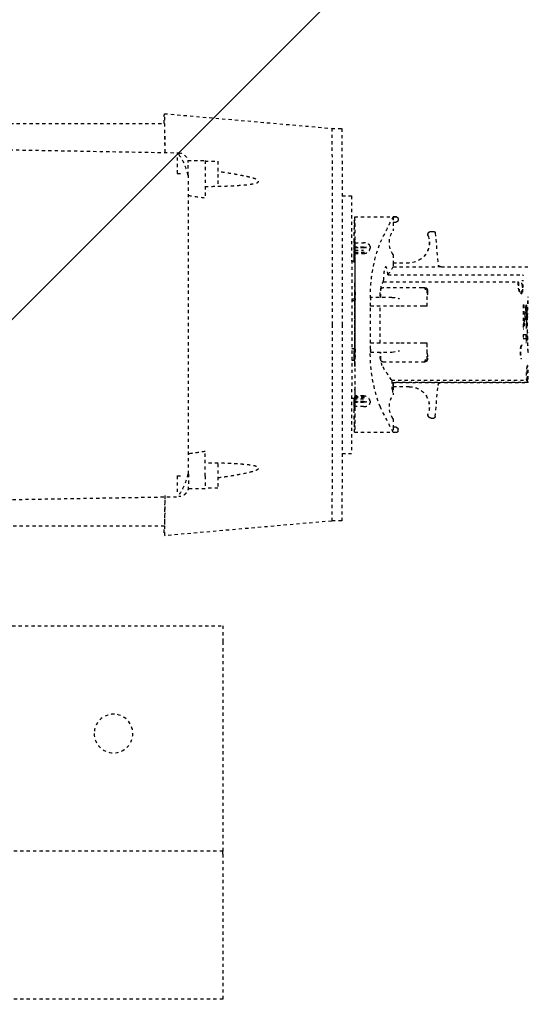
# Model space of a CAD drawing. Header units: centimetres. Extents: x 27698 to 42070, y 833 to 13367.
# Tile 33 of 59: x 29632 to 29648, y 5640 to 5670. Entities that reach past the tile are written whole.
import ezdxf

# ---------------------------------------------------------------- set-up
doc = ezdxf.new("R2010")
doc.units = ezdxf.units.CM
doc.header["$LTSCALE"] = 0.1
doc.linetypes.add('DASHED2', pattern=[9.525, 6.35, -3.175])
doc.layers.add('A_Sufity - Opis', color=4, linetype='Continuous', lineweight=13)
doc.layers.add('CKDRZWI_', color=7, linetype='Continuous')

# ---------------------------------------------------------------- blocks, each defined once
blk = doc.blocks.new('A$7E8719B1CAF')
at = {"color": 7, "linetype": 'DASHED2', "lineweight": -3}
for p, q in [((554, -4077), (353, -4077)), ((554, -4082), (554, -4077)), ((554, -4122), (554, -4082)), ((554, -4123), (457, -4123)), ((554, -4122), (554, -4123)), ((554, -4128), (554, -4123)), ((554, -4188), (554, -4128)), ((554, -4193), (554, -4188)), ((452.5, -4193), (554, -4193)), ((587.81, -4225.5), (535.81, -4220.95)), ((535.81, -4223.95), (447.86, -4223.95)), ((590.91, -4225.6), (587.82, -4225.6)), ((442.63, -4231.39), (540.3, -4233.09)), ((548.45, -4235.48), (543.12, -4235.48)), ((552.45, -4235.73), (548.46, -4235.73)), ((539.79, -4239.53), (541.26, -4239.53)), ((543.26, -4240.09), (543.26, -4332.91)), ((548.46, -4239.48), (548.46, -4247.1)), ((591.05, -4246.5), (593.91, -4246.5)), ((607.91, -4253), (594.91, -4253)), ((606.91, -4254.75), (606.91, -4253.03)), ((607.92, -4253.03), (606.91, -4253.03)), ((607.82, -4254.75), (607.82, -4254.55)), ((607.82, -4254.55), (607.92, -4254.55)), ((608.42, -4253.53), (608.42, -4254.05)), ((594.89, -4255.31), (594.89, -4254.75)), ((594.89, -4254.75), (594.92, -4254.75)), ((594.89, -4255.31), (594.93, -4255.31)), ((594.92, -4254.75), (594.92, -4255.06)), ((606.89, -4257.29), (606.89, -4254.75)), ((606.89, -4254.75), (606.91, -4254.75)), ((606.91, -4254.75), (607.82, -4254.75)), ((618.72, -4257.5), (618.7, -4257.5)), ((618.72, -4257.5), (619.5, -4257.5)), ((594.88, -4260.37), (594.88, -4260.18)), ((594.88, -4260.18), (594.88, -4260.4)), ((594.88, -4260.18), (594.89, -4260.18)), ((594.92, -4260.18), (594.89, -4260.18)), ((594.92, -4260.63), (594.92, -4263.6)), ((594.99, -4259.83), (594.93, -4259.83)), ((594.94, -4260.4), (594.94, -4260.18)), ((594.94, -4260.18), (594.94, -4260.37)), ((594.94, -4260.18), (595, -4260.18)), ((594.94, -4260.4), (595, -4260.4)), ((617.95, -4257.85), (617.95, -4257.86)), ((617.96, -4257.85), (617.95, -4257.85)), ((619.99, -4257.96), (620.84, -4267.6)), ((594.44, -4263.6), (594.01, -4263.6)), ((594.96, -4263.6), (594.44, -4263.6)), ((594.81, -4260.9), (594.81, -4261.07)), ((594.81, -4262.38), (594.81, -4261.07)), ((594.81, -4262.38), (594.81, -4262.5)), ((594.81, -4262.5), (594.81, -4262.62)), ((594.81, -4263.34), (594.81, -4262.62)), ((594.81, -4263.34), (594.85, -4263.34)), ((594.89, -4263.6), (594.89, -4260.98)), ((594.89, -4262.55), (594.89, -4263.6)), ((594.93, -4263.6), (594.93, -4262.16)), ((595.02, -4261.07), (595.02, -4260.9)), ((595.02, -4262.38), (595.02, -4261.07)), ((597.72, -4261.07), (595.02, -4261.07)), ((595.02, -4262.38), (595.02, -4262.5)), ((597.72, -4262.38), (595.02, -4262.38)), ((595.02, -4262.5), (595.02, -4262.62)), ((595.02, -4262.5), (598.59, -4262.5)), ((595.02, -4263.34), (595.02, -4262.62)), ((597.72, -4262.62), (595.02, -4262.62)), ((597.72, -4263.34), (595.02, -4263.34)), ((594.99, -4263.93), (594.99, -4264.07)), ((594.99, -4263.93), (599, -4263.93)), ((594.99, -4264.15), (594.99, -4263.93)), ((594.99, -4264.15), (598.64, -4264.15)), ((595, -4266.21), (595, -4266.43)), ((595.03, -4267.25), (595.03, -4264.36)), ((597.73, -4264.36), (595.03, -4264.36)), ((606.89, -4267.25), (606.89, -4264.71)), ((595, -4267.23), (595.03, -4267.23)), ((606.46, -4269.23), (648.24, -4269.23)), ((606.87, -4268.58), (648.68, -4268.58)), ((606.89, -4267.25), (606.91, -4267.25)), ((606.91, -4268.52), (606.91, -4267.25)), ((611.92, -4267.25), (606.91, -4267.25)), ((620.73, -4268.52), (606.91, -4268.52)), ((648.72, -4268.5), (621.83, -4268.5)), ((648.26, -4269.23), (648.24, -4269.23)), ((648.68, -4268.58), (648.68, -4269.5)), ((594.44, -4275.38), (594.03, -4275.38)), ((595.03, -4275.38), (594.44, -4275.38)), ((594.79, -4275.38), (594.79, -4279)), ((594.8, -4279), (594.8, -4275.38)), ((595.03, -4273.5), (595.03, -4273.5)), ((595.03, -4273.5), (595.04, -4273.5)), ((595.03, -4274.3), (595.03, -4298.7)), ((595.04, -4298.7), (595.04, -4274.3)), ((603.03, -4275.7), (603.03, -4278)), ((603.73, -4275), (615.96, -4275)), ((615.96, -4275), (616.65, -4275)), ((616.65, -4275), (616.84, -4275)), ((617.35, -4280.75), (617.35, -4275.7)), ((617.54, -4276.15), (617.54, -4275.7)), ((595.01, -4279), (594.03, -4279)), ((594.78, -4279), (594.78, -4278.93)), ((594.78, -4279), (594.78, -4278.93)), ((594.81, -4276.5), (594.81, -4276.5)), ((594.81, -4276.5), (595.01, -4276.5)), ((594.81, -4277.3), (594.81, -4279)), ((594.82, -4279), (594.82, -4277.3)), ((595.01, -4276.5), (595.01, -4276.5)), ((595.01, -4276.5), (595.03, -4276.5)), ((595.01, -4277.3), (595.01, -4282.5)), ((595.02, -4279.27), (595.02, -4277.3)), ((595.04, -4278.93), (595.04, -4294.07)), ((595.05, -4278.93), (595.05, -4294.07)), ((599.82, -4278.93), (599.82, -4278.4)), ((599.82, -4278.93), (599.82, -4280.75)), ((599.94, -4278), (606.53, -4278)), ((602.88, -4278), (602.88, -4277.53)), ((606.53, -4278), (608.88, -4278.4)), ((617.51, -4277.53), (617.51, -4280.75)), ((595.02, -4279.38), (595.02, -4279.27)), ((595.03, -4279.27), (595.02, -4279.27)), ((595.02, -4279.5), (595.02, -4279.38)), ((595.02, -4279.38), (595.03, -4279.38)), ((595.02, -4293.5), (595.02, -4279.5)), ((595.03, -4279.5), (595.02, -4279.5)), ((608.88, -4280.75), (599.82, -4280.75)), ((599.82, -4280.75), (599.82, -4292.25)), ((602.88, -4280.75), (602.88, -4292.25)), ((616.29, -4280.75), (608.88, -4280.75)), ((617.35, -4280.75), (616.29, -4280.75)), ((617.51, -4280.75), (617.35, -4280.75)), ((648.19, -4281), (648.35, -4281)), ((595.01, -4282.5), (595.01, -4282.5)), ((595.01, -4290.5), (595.01, -4282.5)), ((647.36, -4282.25), (648.33, -4282.25)), ((647.36, -4283.5), (647.36, -4282.25)), ((647.36, -4283.5), (648.47, -4283.5)), ((647.36, -4292.67), (647.36, -4285.17)), ((647.36, -4285.17), (647.51, -4285.17)), ((648.17, -4283.5), (648.17, -4282.25)), ((648.47, -4282.25), (648.33, -4282.25)), ((648.47, -4283.5), (648.47, -4282.25)), ((648.58, -4289), (648.58, -4284)), ((647.51, -4286.83), (647.36, -4286.83)), ((647.51, -4292.67), (647.51, -4286.83)), ((648.27, -4286.42), (648.27, -4285.37)), ((648.35, -4285.58), (648.27, -4285.58)), ((648.42, -4286.42), (648.27, -4286.42)), ((648.45, -4287.25), (648.35, -4287.25)), ((595.01, -4290.5), (595.01, -4295.7)), ((595.01, -4290.5), (595.01, -4290.5)), ((648.14, -4291), (647.97, -4291)), ((648.45, -4290.79), (648.34, -4290.79)), ((648.38, -4289.33), (648.38, -4288.5)), ((648.47, -4288.71), (648.38, -4288.71)), ((648.47, -4289.54), (648.38, -4289.54)), ((648.5, -4288.8), (648.39, -4288.8)), ((648.47, -4289.54), (648.47, -4288.71)), ((648.7, -4289), (648.58, -4289)), ((594.03, -4294), (595.01, -4294)), ((594.49, -4294.4), (594.03, -4294.4)), ((595.01, -4294.4), (594.49, -4294.4)), ((595.02, -4293.5), (595.02, -4293.62)), ((595.03, -4293.5), (595.02, -4293.5)), ((595.02, -4293.62), (595.02, -4293.73)), ((595.02, -4293.62), (595.03, -4293.62)), ((595.02, -4295.7), (595.02, -4293.73)), ((595.03, -4293.73), (595.02, -4293.73)), ((608.88, -4292.25), (599.82, -4292.25)), ((599.82, -4292.25), (599.82, -4294.07)), ((599.82, -4294.6), (599.82, -4294.07)), ((616.29, -4292.25), (608.88, -4292.25)), ((617.35, -4292.25), (616.29, -4292.25)), ((617.51, -4292.25), (617.35, -4292.25)), ((617.35, -4297.3), (617.35, -4292.25)), ((617.51, -4292.25), (617.51, -4295.47)), ((647.36, -4292.67), (647.51, -4292.67)), ((648.23, -4291.42), (648.01, -4291.42)), ((648.42, -4291.62), (648.12, -4291.62)), ((648.35, -4292.46), (648.14, -4292.46)), ((648.23, -4291.42), (648.27, -4291.42)), ((648.23, -4292.67), (648.27, -4292.67)), ((595.01, -4296.5), (595.01, -4296.5)), ((595.01, -4296.5), (595.03, -4296.5)), ((606.53, -4295), (599.94, -4295)), ((602.88, -4295.47), (602.88, -4295)), ((603.03, -4295), (603.03, -4297.3)), ((617.54, -4297.3), (617.54, -4296.81)), ((595.03, -4299.5), (595.03, -4299.5)), ((595.03, -4299.5), (595.04, -4299.5)), ((615.96, -4298), (603.73, -4298)), ((603.87, -4299.83), (645.62, -4299.83)), ((616.65, -4298), (615.96, -4298)), ((605.27, -4301.97), (647.07, -4301.97)), ((594.49, -4306.2), (594.02, -4306.2)), ((594.49, -4306.2), (594.99, -4306.2)), ((594.8, -4308.64), (594.8, -4306.2)), ((594.83, -4306.57), (594.83, -4306.79)), ((594.89, -4306.35), (594.89, -4310.45)), ((594.89, -4312.02), (594.89, -4306.35)), ((594.92, -4306.49), (594.92, -4312.37)), ((594.93, -4310.84), (594.93, -4306.49)), ((595, -4306.79), (595, -4305.6)), ((595.03, -4305.6), (595, -4305.6)), ((595.03, -4308.64), (595.03, -4305.75)), ((606.89, -4308.29), (606.89, -4305.75)), ((606.89, -4305.75), (606.91, -4305.75)), ((606.91, -4305.75), (606.91, -4304.48)), ((606.91, -4304.48), (620.73, -4304.48)), ((606.91, -4305.75), (611.92, -4305.75)), ((619.99, -4315.04), (620.84, -4305.4)), ((621.83, -4304.5), (648.72, -4304.5)), ((594.84, -4308.64), (594.8, -4308.64)), ((594.81, -4310.38), (594.81, -4309.66)), ((594.85, -4309.66), (594.81, -4309.66)), ((594.84, -4308.85), (594.84, -4309.07)), ((594.84, -4309.07), (594.84, -4308.93)), ((594.84, -4309.07), (594.84, -4309.07)), ((594.99, -4308.85), (594.99, -4309.07)), ((597.94, -4308.85), (594.99, -4308.85)), ((594.99, -4309.07), (594.99, -4308.93)), ((594.99, -4309.07), (599, -4309.07)), ((595.02, -4310.38), (595.02, -4309.66)), ((595.02, -4309.66), (597.72, -4309.66)), ((595.03, -4308.64), (597.73, -4308.64)), ((594.81, -4310.5), (594.81, -4310.38)), ((594.81, -4310.62), (594.81, -4310.5)), ((594.81, -4311.93), (594.81, -4310.62)), ((594.81, -4311.93), (594.81, -4312.1)), ((594.88, -4312.6), (594.88, -4312.82)), ((594.88, -4312.82), (594.88, -4312.63)), ((594.94, -4312.82), (594.94, -4312.6)), ((595, -4312.6), (594.94, -4312.6)), ((594.94, -4312.63), (594.94, -4312.82)), ((595.02, -4310.5), (595.02, -4310.38)), ((597.72, -4310.38), (595.02, -4310.38)), ((595.02, -4310.62), (595.02, -4310.5)), ((595.02, -4310.5), (598.59, -4310.5)), ((595.02, -4311.93), (595.02, -4310.62)), ((597.72, -4310.62), (595.02, -4310.62)), ((595.02, -4312.1), (595.02, -4311.93)), ((595.02, -4311.93), (597.72, -4311.93)), ((594.88, -4312.82), (594.89, -4312.82)), ((594.89, -4312.82), (594.92, -4312.82)), ((594.93, -4313.17), (594.99, -4313.17)), ((594.94, -4312.82), (595, -4312.82)), ((606.89, -4318.25), (606.89, -4315.71)), ((617.95, -4315.15), (617.95, -4315.14)), ((617.95, -4315.15), (617.96, -4315.15)), ((618.7, -4315.5), (618.72, -4315.5)), ((618.72, -4315.5), (619.5, -4315.5)), ((594.89, -4318.25), (594.89, -4317.69)), ((594.89, -4317.69), (594.93, -4317.69)), ((594.92, -4318.25), (594.89, -4318.25)), ((594.92, -4317.94), (594.92, -4318.25)), ((606.89, -4318.25), (606.91, -4318.25)), ((606.91, -4319.97), (606.91, -4318.25)), ((607.82, -4318.25), (606.91, -4318.25)), ((607.82, -4318.25), (607.82, -4318.45)), ((607.82, -4318.45), (607.92, -4318.45)), ((594.91, -4320), (607.91, -4320)), ((607.92, -4319.97), (606.91, -4319.97)), ((608.42, -4319.47), (608.42, -4318.95)), ((548.46, -4333.52), (548.46, -4325.89)), ((591.05, -4326.5), (593.91, -4326.5)), ((539.79, -4333.47), (541.26, -4333.47)), ((548.46, -4337.27), (552.45, -4337.27)), ((425.73, -4341.91), (540.3, -4339.91)), ((543.08, -4337.52), (548.45, -4337.52)), ((439.87, -4349.05), (535.81, -4349.05)), ((535.81, -4352.05), (587.81, -4347.5)), ((587.82, -4347.4), (590.91, -4347.4))]:
    blk.add_line(p, q, dxfattribs=at)
blk.add_circle((520, -4159.5), 6, dxfattribs=at)
for centre, radius, start, end in [((383.37, -4237.49), 156.43, 359.2526, 1.0837), ((527.43, -4242.94), 15.87, 10.1602, 35.9465), ((202.61, -4239.09), 340.65, 359.8318, 0.5045), ((76.01, -7548.26), 3334.79, 81.8553, 81.94568), ((896.08, -4403.04), 325.77, 152.5814, 154.1313), ((607.92, -4253.53), 0.5, 359.9911, 89.9907), ((607.92, -4254.05), 0.5, 270, 0), ((612.16, -4261), 6.44, 144.8218, 215.1782), ((618.7, -4258.5), 1, 89.9619, 149.9543), ((618.72, -4258.5), 0.998, 90.0341, 150.0503), ((619.5, -4258), 0.5, 69.5369, 90), ((619.5, -4258), 0.5, 5, 90), ((611.9, -4261), 6.25, 270, 20.1712), ((611.9, -4261), 6.25, 270, 20.1712), ((611.91, -4261), 6.25, 270, 20.1712), ((611.92, -4261), 6.25, 270, 20.1712), ((618.7, -4258.5), 1, 150.0001, 200.1712), ((618.71, -4258.5), 1, 139.4778, 200.1712), ((618.72, -4258.5), 1, 139.4778, 200.1712), ((618.72, -4258.5), 1, 150.0001, 200.1712), ((645.01, -4277.45), 45.2, 158.5222, 181.0926), ((1514.33, -4867.98), 1087.54, 146.59455, 146.87887), ((605.77, -4267.9), 1.3, 328.4612, 331.3703), ((620.56, -4174.17), 94.35, 270.101, 270.7745), ((621.83, -4267.51), 1, 184.9941, 269.9954), ((648.68, -4268.78), 0.203, 3.2931, 90.1351), ((611.7, -4277.03), 8.83, 158.1327, 183.2733), ((603.73, -4275.7), 0.7, 90, 180), ((616.65, -4275.7), 0.7, 0, 90), ((616.84, -4275.7), 0.7, 0, 90), ((601.11, -4278.4), 1.29, 176.0815, 180.0165), ((596.89, -4276.46), 20.65, 357.0293, 0.8983), ((826.85, -4287.15), 178.24, 177.0425, 178.9995), ((820.36, -4286.84), 171.68, 176.9869, 179.0517), ((542.76, -4293.42), 106.15, 6.0394, 6.7183), ((542.88, -4291.98), 106.03, 5.2638, 5.9425), ((469.35, -4307.59), 179.56, 5.3003, 7.1727), ((648.5, -4284), 0.2, 292.3069, 359.0633), ((468.7, -4307.59), 179.91, 6.624, 6.7547), ((464.19, -4309.57), 184.73, 5.4454, 7.0705), ((638.23, -4289.19), 10.74, 19.6422, 20.8266), ((583.99, -4295.58), 64.93, 7.7463, 8.1175), ((327.55, -4306.23), 321.37, 3.3481, 3.4597), ((505.14, -4298.36), 143.77, 4.765, 5.0983), ((78.13, -4310.19), 570.78, 2.3029, 2.3866), ((611.34, -4298.65), 37.59, 11.0927, 11.7406), ((583.99, -4282.25), 64.93, 351.8825, 352.2537), ((327.55, -4271.61), 321.37, 356.5403, 356.6519), ((78.13, -4267.86), 570.78, 357.6134, 357.6971), ((648.5, -4289), 0.2, 0.9359, 67.6933), ((826.85, -4285.85), 178.23, 181.0004, 182.9575), ((820.53, -4286.15), 171.85, 180.9493, 183.012), ((504.56, -4279.68), 144.06, 355.07, 355.2445), ((583.68, -4302.51), 65.24, 8.8593, 9.2298), ((637.89, -4296.72), 11.1, 21.4128, 22.5724), ((638.23, -4288.85), 10.74, 339.1733, 340.3577), ((505.14, -4279.68), 143.77, 354.9017, 355.235), ((601.11, -4294.6), 1.29, 179.9835, 183.9185), ((646.48, -4295.29), 46.66, 179.2656, 201.1195), ((611.7, -4295.97), 8.83, 176.7267, 201.8673), ((603.73, -4297.3), 0.7, 180, 270), ((605.85, -4283.95), 11.07, 273.5174, 285.8478), ((616.65, -4297.3), 0.7, 270, 0), ((616.84, -4297.3), 0.7, 270, 0), ((596.89, -4296.54), 20.65, 359.2011, 2.9704), ((1104.63, -3972.65), 598.18, 213.09426, 213.15873), ((624, -4300.3), 20.14, 178.6529, 180.0014), ((645.62, -4299.19), 0.637, 269.9665, 274.6966), ((525.3, -4355.84), 96.42, 32.1856, 33.9693), ((647.07, -4301.75), 0.22, 270.0046, 275.5235), ((611.9, -4312), 6.25, 339.8288, 90), ((611.9, -4312), 6.25, 339.8288, 90), ((611.91, -4312), 6.25, 339.8288, 90), ((611.92, -4312), 6.25, 339.8288, 90), ((620.57, -4397.75), 93.27, 89.2217, 89.9029), ((621.83, -4305.49), 1, 90.004, 175.0047), ((612.16, -4312), 6.44, 144.8218, 215.1782), ((932.93, -4151.47), 366.99, 205.9558, 207.3316), ((618.7, -4314.5), 1, 159.8288, 209.9999), ((618.71, -4314.5), 1, 159.8288, 220.5222), ((618.72, -4314.5), 1, 159.8288, 209.9999), ((618.72, -4314.5), 1, 159.8288, 220.5222), ((618.7, -4314.5), 1, 210.05, 270.0338), ((618.72, -4314.5), 0.999, 209.9539, 269.9617), ((619.5, -4315), 0.5, 270, 355), ((619.5, -4315), 0.5, 270, 290.4631), ((607.92, -4318.95), 0.5, 0, 90), ((607.92, -4319.47), 0.5, 270.0093, 0.0089), ((76.01, -1024.74), 3334.79, 278.05431, 278.1447), ((389.94, -4335.53), 149.86, 358.8761, 0.7876), ((527.43, -4330.06), 15.87, 324.0555, 349.8388), ((540.14, -4336.91), 3, 272.2034, 360), ((369.04, -4335.91), 171.3, 358.6612, 358.8486)]:
    blk.add_arc(centre, radius, start, end, dxfattribs=at)
for centre, major_axis, ratio, start_param, end_param in [((535.81, -4286.5), (0, -65.55), 0.002935, 2.551097, 3.445304), ((535.81, -4286.5), (0, -62.55), 0.002935, 2.584454, 3.141593), ((587.81, -4286.5), (0, -61), 0.002935, 1.570796, 3.141336), ((590.91, -4286.5), (0, -60.9), 0.002935, 1.570796, 3.141593), ((548.45, -4239.48), (0, 4), 0.002935, 4.712389, 6.283185), ((552.45, -4239.48), (0, 3.75), 0.002935, 3.141593, 6.283185), ((593.91, -4286.5), (0, 40), 0.002935, 3.141593, 6.283185), ((594.91, -4333), (0, -80), 0.002935, 2.693405, 3.589781), ((607.91, -4333), (0, -80), 0.002935, 3.11659, 3.141593), ((594.91, -4333), (0, 78), 0.002935, 0.089864, 0.448188), ((594.91, -4333), (0, 78), 0.002935, 5.834997, 6.244714), ((594.91, -4333), (0, 73.3), 0.002935, 0.138053, 0.34709), ((594.91, -4333), (0, 73.3), 0.002935, 0.114734, 0.134903), ((594.89, -4260.98), (0, -0.8), 0.002935, 1.570796, 3.256327), ((594.93, -4260.63), (0, -0.8), 0.002935, 3.082247, 4.712389), ((594.91, -4333), (0, 73.3), 0.002935, 6.148283, 6.22384), ((594.91, -4333), (0, 73.3), 0.002935, 5.936095, 6.145132), ((594.84, -4278.93), (0, 18), 0.002935, 0.448188, 0.523599), ((594.91, -4333), (0, 71.5), 0.002935, 0.124263, 0.242963), ((594.89, -4262.55), (0, -0.5), 0.002935, 1.570796, 3.265856), ((594.93, -4262.16), (0, -0.5), 0.002935, 3.073935, 4.712389), ((594.91, -4333), (0, 71.5), 0.002935, 5.882509, 6.215528), ((594.99, -4278.93), (0, 18), 0.002935, 5.759587, 5.834997), ((597.72, -4263.54), (2, -0.01), 0.577345, 1.124172, 1.575199), ((597.72, -4261.46), (2, 0.01), 0.577345, 4.707987, 5.159013), ((599.69, -4278.93), (0, 20), 0.002935, 5.658305, 5.700821), ((594.91, -4333), (0, 73.3), 0.002935, 5.883677, 5.933101), ((595, -4266.21), (0, 0.8), 0.002935, 4.712389, 5.883677), ((595, -4266.43), (0, 0.8), 0.002935, 2.740916, 4.712389), ((594.99, -4278.93), (0, -20), 0.002935, 1.570796, 2.386989), ((594.99, -4278.93), (0, -18), 0.002935, 1.570796, 2.276568), ((594.84, -4278.93), (0, -18), 0.002935, 4.514006, 4.712389), ((594.84, -4278.93), (0, 20), 0.002935, 1.392477, 1.570796), ((595.03, -4274.3), (0, 0.8), 0.002935, 0, 1.570796), ((595.03, -4274.3), (0, 0.8), 0.002935, 4.712389, 6.283185), ((594.81, -4277.3), (0, -0.8), 0.002935, 1.570796, 3.141591), ((594.81, -4277.3), (0, -0.8), 0.002935, 3.141591, 4.712389), ((595.01, -4277.3), (0, 0.8), 0.002935, 4.712389, 6.283185), ((595.01, -4277.3), (0, 0.8), 0.002935, 0, 1.570796), ((646.69, -4280.2), (0, -0.2), 0.986498, 1.570796, 2.767434), ((648.5, -4284), (-0.2, 0.003), 0.292087, 3.141166, 3.197515), ((587.81, -4286.5), (0, 61), 0.002935, 3.141849, 4.712389), ((590.91, -4286.5), (0, 60.9), 0.002935, 3.141593, 4.712389), ((648.5, -4289), (-0.2, -0.003), 0.292102, 3.085671, 3.141588), ((594.99, -4294.07), (0, -20), 0.002935, 0.754604, 1.570796), ((594.99, -4294.07), (0, 18), 0.002935, 4.006617, 4.712389), ((595.01, -4295.7), (0, 0.8), 0.002935, 1.570796, 3.141591), ((595.01, -4295.7), (0, 0.8), 0.002935, 3.141591, 4.712389), ((595.03, -4298.7), (0, 0.8), 0.002935, 1.570796, 3.141591), ((595.03, -4298.7), (0, 0.8), 0.002935, 3.141591, 4.712389), ((594.84, -4294.07), (0, 20), 0.002935, 2.222194, 2.386989), ((594.91, -4240), (0, -71.5), 0.002935, 5.882509, 6.158922), ((594.83, -4306.57), (0, -0.8), 0.002935, 4.226433, 4.712389), ((594.9, -4306.35), (0, -2.8), 0.002935, 4.657195, 4.712389), ((594.9, -4306.35), (0, -2), 0.002935, 4.635079, 4.712389), ((594.92, -4306.49), (0, -2), 0.002935, 1.570796, 1.715896), ((594.92, -4306.49), (0, -2.8), 0.002935, 1.570796, 1.67426), ((594.98, -4306.51), (0, 1), 0.002935, 3.479739, 5.025142), ((594.99, -4300.3), (0, 5.9), 0.002935, 3.141593, 3.597946), ((621.83, -4202.5), (0, 102), 0.002935, 3.131725, 3.156371), ((594.84, -4294.07), (0, -18), 0.002935, 5.759587, 5.834997), ((594.83, -4306.79), (0, -0.8), 0.002935, 4.712389, 5.883677), ((594.91, -4240), (0, -73.3), 0.002935, 5.883677, 5.933101), ((594.91, -4240), (0, -73.3), 0.002935, 5.936095, 6.145132), ((594.91, -4240), (0, -71.5), 0.002935, 0.067657, 0.338146), ((594.91, -4240), (0, -73.3), 0.002935, 0.138053, 0.34709), ((594.91, -4240), (0, -73.3), 0.002935, 0.350084, 0.399508), ((595, -4306.79), (0, -0.8), 0.002935, 0.399508, 1.570796), ((594.99, -4294.07), (0, -18), 0.002935, 0.448188, 0.523599), ((594.91, -4240), (0, -78), 0.002935, 5.834997, 6.193321), ((594.91, -4240), (0, 80), 0.002935, 2.693405, 3.589781), ((594.91, -4240), (0, -73.3), 0.002935, 6.148283, 6.168451), ((594.89, -4310.45), (0, 0.5), 0.002935, 3.017329, 4.712389), ((594.89, -4312.02), (0, 0.8), 0.002935, 3.026858, 4.712389), ((594.91, -4240), (0, -78), 0.002935, 0.038471, 0.448188), ((594.93, -4312.37), (0, 0.8), 0.002935, 1.570796, 3.200938), ((594.93, -4310.84), (0, 0.5), 0.002935, 1.570796, 3.20925), ((594.91, -4240), (0, -73.3), 0.002935, 0.059345, 0.134903), ((597.72, -4311.54), (2, -0.01), 0.577345, 1.124172, 1.575199), ((597.72, -4309.46), (2, 0.01), 0.577345, 4.707987, 5.159013), ((599.69, -4294.07), (0, -20), 0.002935, 0.582364, 0.62488), ((607.91, -4240), (0, 80), 0.002935, 3.141593, 3.166595), ((552.45, -4333.52), (0, -3.75), 0.002935, 0, 3.141593), ((543.18, -4340), (0, -10.85), 0.002935, 4.012474, 4.423392), ((548.45, -4333.52), (0, -4), 0.002935, 0, 1.570796), ((535.81, -4286.5), (0, 62.55), 0.002935, 3.141593, 3.698732), ((535.81, -4286.5), (0, 65.55), 0.002935, 2.837881, 3.732056)]:
    blk.add_ellipse(centre, major_axis=major_axis, ratio=ratio, start_param=start_param, end_param=end_param, dxfattribs=at)
for points, weights in [([(543.24, -4236.09), (543.24, -4234.36), (542.03, -4233.12), (540.3, -4233.09)], [1.16736616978, 0.944209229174, 0.944211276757, 1.16737231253]), ([(648.86, -4277.96), (648.89, -4277.92), (648.91, -4277.87), (648.91, -4277.82)], [1.04244449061, 0.987803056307, 0.985919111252, 1.03679265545]), ([(648.86, -4295.04), (648.89, -4295.08), (648.91, -4295.13), (648.91, -4295.18)], [1.04244660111, 0.987803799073, 0.985918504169, 1.0367907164])]:
    blk.add_rational_spline(points, weights, degree=3, dxfattribs=at)
for points, knots in [([(552.45, -4238.97), (552.66, -4239), (554.2, -4239.21), (557.16, -4239.66), (560.61, -4240.28), (563.07, -4240.87), (564.24, -4241.27), (564.78, -4241.55), (564.99, -4241.73), (565.07, -4241.86), (565.12, -4242.1), (564.48, -4242.51), (563.54, -4242.69), (562.4, -4242.89), (561.06, -4243.05), (559.26, -4243.2), (556.52, -4243.36), (552.88, -4243.5), (550.01, -4243.53), (548.46, -4243.55)], [0.1164224, 0.1164224, 0.1164224, 0.1164224, 0.1349744, 0.2502166, 0.3752995, 0.4378256, 0.469073, 0.4846887, 0.4925198, 0.4966186, 0.5003701, 0.5218265, 0.5621282, 0.5906125, 0.6246781, 0.6818998, 0.7497834, 0.8650196, 1, 1, 1, 1]), ([(597.72, -4261.07), (597.81, -4261.07), (597.99, -4261.07), (598.26, -4261.1), (598.51, -4261.15), (598.75, -4261.21), (598.97, -4261.29), (599.16, -4261.38), (599.33, -4261.49), (599.47, -4261.62), (599.58, -4261.75), (599.66, -4261.9), (599.71, -4262.06), (599.72, -4262.17), (599.72, -4262.22)], [0, 0, 0, 0, 0.080299, 0.160892, 0.241432, 0.321708, 0.402073, 0.483384, 0.5664, 0.650567, 0.73553, 0.821698, 0.909645, 1, 1, 1, 1]), ([(599.72, -4262.71), (599.72, -4262.74), (599.72, -4262.81), (599.71, -4262.92), (599.68, -4263.03), (599.64, -4263.13), (599.57, -4263.3), (599.45, -4263.51), (599.23, -4263.76), (598.94, -4263.99), (598.65, -4264.16), (598.39, -4264.26), (598.17, -4264.31), (597.96, -4264.35), (597.81, -4264.35), (597.73, -4264.36)], [0, 0, 0, 0, 0.050023, 0.09988, 0.14974, 0.199772, 0.250143, 0.37683, 0.500075, 0.624995, 0.749862, 0.813296, 0.874922, 0.937809, 1, 1, 1, 1]), ([(606.46, -4269.23), (606.46, -4269.16), (606.46, -4269.04), (606.46, -4268.86), (606.46, -4268.68), (606.47, -4268.43), (606.47, -4268.14), (606.49, -4267.68), (606.51, -4267.14), (606.54, -4266.57), (606.58, -4266.09), (606.63, -4265.72), (606.67, -4265.47), (606.71, -4265.34), (606.74, -4265.35), (606.78, -4265.49), (606.81, -4265.75), (606.83, -4266.14), (606.85, -4266.63), (606.86, -4267.11), (606.86, -4267.54), (606.87, -4267.87), (606.87, -4268.22), (606.87, -4268.46), (606.87, -4268.58)], [0, 0, 0, 0, 0.015651, 0.031274, 0.046901, 0.062563, 0.09382, 0.125107, 0.18759, 0.250074, 0.312557, 0.375041, 0.437525, 0.500008, 0.562492, 0.624975, 0.687459, 0.749942, 0.812425, 0.874909, 0.906174, 0.937453, 0.968721, 1, 1, 1, 1]), ([(648.52, -4273.65), (648.51, -4273.65), (648.49, -4273.63), (648.46, -4273.52), (648.42, -4273.31), (648.39, -4273.02), (648.35, -4272.66), (648.32, -4272.23), (648.29, -4271.78), (648.27, -4271.33), (648.26, -4270.9), (648.25, -4270.5), (648.24, -4270.13), (648.24, -4269.8), (648.24, -4269.6), (648.24, -4269.5)], [0.49972, 0.49972, 0.49972, 0.49972, 0.5382142, 0.5852752, 0.6322933, 0.6793824, 0.7266415, 0.7730486, 0.8166173, 0.8562278, 0.8919375, 0.9239515, 0.9524829, 0.9777522, 1, 1, 1, 1]), ([(648.26, -4269.23), (648.27, -4269.23), (648.29, -4269.23), (648.32, -4269.24), (648.35, -4269.25), (648.38, -4269.28), (648.41, -4269.32), (648.43, -4269.37), (648.44, -4269.42), (648.44, -4269.44), (648.44, -4269.45)], [0, 0, 0, 0, 0.077819, 0.160912, 0.250672, 0.364355, 0.500619, 0.750049, 0.895526, 1, 1, 1, 1]), ([(648.88, -4269.5), (648.88, -4269.6), (648.88, -4269.8), (648.88, -4270.12), (648.88, -4270.48), (648.88, -4270.87), (648.87, -4271.3), (648.87, -4271.75), (648.86, -4272.21), (648.85, -4272.65), (648.83, -4273.06), (648.81, -4273.39), (648.79, -4273.64), (648.76, -4273.8), (648.73, -4273.86), (648.7, -4273.83), (648.66, -4273.71), (648.62, -4273.49), (648.59, -4273.19), (648.55, -4272.81), (648.52, -4272.36), (648.49, -4271.89), (648.47, -4271.42), (648.46, -4270.97), (648.45, -4270.55), (648.44, -4270.16), (648.44, -4269.82), (648.44, -4269.6), (648.44, -4269.5)], [0, 0, 0, 0, 0.021142, 0.044766, 0.071225, 0.100844, 0.13394, 0.170836, 0.211756, 0.256205, 0.30257, 0.349502, 0.396623, 0.443801, 0.49106, 0.538246, 0.585336, 0.632379, 0.679485, 0.726752, 0.773158, 0.816715, 0.85631, 0.892002, 0.923998, 0.952512, 0.977766, 1, 1, 1, 1]), ([(648.68, -4269.5), (648.68, -4269.59), (648.68, -4269.79), (648.68, -4270.1), (648.68, -4270.44), (648.68, -4270.81), (648.67, -4271.22), (648.67, -4271.64), (648.66, -4272.08), (648.65, -4272.51), (648.63, -4272.89), (648.62, -4273.12), (648.61, -4273.23), (648.61, -4273.25)], [0, 0, 0, 0, 0.0211535, 0.0447913, 0.0712654, 0.1008996, 0.134011, 0.1709219, 0.2118535, 0.2563086, 0.3026678, 0.349585, 0.3586014, 0.3586014, 0.3586014, 0.3586014]), ([(616.47, -4275), (616.49, -4275), (616.53, -4275), (616.58, -4275.02), (616.64, -4275.04), (616.7, -4275.08), (616.75, -4275.13), (616.8, -4275.18), (616.84, -4275.25), (616.88, -4275.33), (616.91, -4275.41), (616.94, -4275.5), (616.95, -4275.6), (616.96, -4275.67), (616.96, -4275.7)], [0, 0, 0, 0, 0.075055, 0.151653, 0.229775, 0.309404, 0.390525, 0.473128, 0.557207, 0.642763, 0.729804, 0.818344, 0.908402, 1, 1, 1, 1]), ([(646.69, -4280), (646.69, -4280), (646.69, -4280), (646.68, -4280), (646.66, -4279.99), (646.65, -4279.99), (646.64, -4279.97), (646.62, -4279.95), (646.6, -4279.93), (646.58, -4279.89), (646.56, -4279.84), (646.54, -4279.78), (646.51, -4279.7), (646.48, -4279.59), (646.46, -4279.46), (646.43, -4279.29), (646.4, -4279.07), (646.37, -4278.81), (646.35, -4278.49), (646.34, -4278.14), (646.35, -4277.78), (646.36, -4277.43), (646.38, -4277.12), (646.41, -4276.86), (646.44, -4276.65), (646.47, -4276.49), (646.5, -4276.36), (646.52, -4276.26), (646.55, -4276.19), (646.57, -4276.13), (646.59, -4276.09), (646.61, -4276.05), (646.63, -4276.03), (646.65, -4276.02), (646.66, -4276.01), (646.68, -4276), (646.69, -4276), (646.69, -4276), (646.69, -4276)], [0, 0, 0, 0, 0.004014, 0.0146, 0.026332, 0.039339, 0.05376, 0.069735, 0.087389, 0.106844, 0.128308, 0.152062, 0.178429, 0.207808, 0.240662, 0.277575, 0.319359, 0.366962, 0.421284, 0.478154, 0.534789, 0.591761, 0.645979, 0.693416, 0.735076, 0.771891, 0.804671, 0.833985, 0.860292, 0.883993, 0.905422, 0.924871, 0.942502, 0.958431, 0.972799, 0.98575, 0.997415, 1, 1, 1, 1]), ([(646.75, -4280.03), (646.74, -4280.02), (646.73, -4279.99), (646.7, -4279.91), (646.68, -4279.81), (646.65, -4279.69), (646.62, -4279.52), (646.58, -4279.32), (646.55, -4279.06), (646.53, -4278.74), (646.51, -4278.38), (646.51, -4277.99), (646.51, -4277.6), (646.53, -4277.23), (646.56, -4276.91), (646.59, -4276.65), (646.62, -4276.45), (646.65, -4276.29), (646.68, -4276.16), (646.71, -4276.06), (646.73, -4276), (646.75, -4275.97), (646.75, -4275.97)], [0.1249656, 0.1249656, 0.1249656, 0.1249656, 0.1399089, 0.1646577, 0.1921504, 0.2228021, 0.257108, 0.2957375, 0.33955, 0.3897174, 0.4449878, 0.5013467, 0.5576444, 0.6133598, 0.6647061, 0.7094138, 0.7488092, 0.7837565, 0.8149648, 0.8429386, 0.8681016, 0.875035, 0.875035, 0.875035, 0.875035]), ([(599.82, -4278.31), (599.83, -4278.3), (599.83, -4278.27), (599.83, -4278.23), (599.84, -4278.16), (599.87, -4278.08), (599.9, -4278.03), (599.92, -4278), (599.94, -4278), (599.94, -4278)], [0, 0, 0, 0, 0.083641, 0.166813, 0.250583, 0.500059, 0.749559, 0.874722, 1, 1, 1, 1]), ([(599.94, -4295), (599.94, -4295), (599.93, -4295), (599.92, -4294.99), (599.89, -4294.97), (599.87, -4294.92), (599.84, -4294.83), (599.83, -4294.75), (599.83, -4294.71), (599.82, -4294.69)], [0, 0, 0, 0, 0.083694, 0.166875, 0.250603, 0.500102, 0.749579, 0.87471, 1, 1, 1, 1]), ([(616.96, -4297.3), (616.96, -4297.33), (616.95, -4297.39), (616.94, -4297.47), (616.93, -4297.55), (616.9, -4297.63), (616.87, -4297.7), (616.84, -4297.76), (616.8, -4297.82), (616.76, -4297.87), (616.71, -4297.91), (616.66, -4297.94), (616.62, -4297.97), (616.57, -4297.99), (616.52, -4298), (616.49, -4298), (616.47, -4298)], [0, 0, 0, 0, 0.0786, 0.156066, 0.232414, 0.307656, 0.381804, 0.454864, 0.52684, 0.597733, 0.66754, 0.736255, 0.803869, 0.870372, 0.935753, 1, 1, 1, 1]), ([(645.62, -4299.83), (645.62, -4299.74), (645.63, -4299.55), (645.64, -4299.27), (645.66, -4298.95), (645.69, -4298.61), (645.73, -4298.25), (645.78, -4297.86), (645.85, -4297.47), (645.93, -4297.09), (646.02, -4296.76), (646.13, -4296.48), (646.24, -4296.28), (646.35, -4296.17), (646.47, -4296.14), (646.57, -4296.2), (646.68, -4296.34), (646.77, -4296.56), (646.86, -4296.86), (646.93, -4297.22), (647, -4297.62), (647.04, -4298.03), (647.08, -4298.43), (647.11, -4298.8), (647.12, -4299.16), (647.14, -4299.48), (647.14, -4299.77), (647.15, -4300.05), (647.15, -4300.22), (647.15, -4300.3)], [0, 0, 0, 0, 0.020926, 0.043994, 0.069664, 0.098391, 0.130627, 0.16683, 0.207124, 0.250961, 0.297498, 0.345635, 0.394126, 0.442303, 0.490287, 0.538246, 0.586235, 0.634163, 0.681542, 0.727683, 0.771519, 0.81183, 0.848083, 0.880547, 0.909626, 0.935711, 0.959197, 0.980483, 1, 1, 1, 1]), ([(645.82, -4299.56), (645.83, -4299.46), (645.84, -4299.26), (645.85, -4298.93), (645.88, -4298.57), (645.92, -4298.19), (645.97, -4297.79), (646.04, -4297.37), (646.12, -4296.97), (646.21, -4296.61), (646.32, -4296.32), (646.43, -4296.1), (646.54, -4295.97), (646.66, -4295.94), (646.76, -4295.99), (646.87, -4296.14), (646.97, -4296.37), (647.05, -4296.68), (647.13, -4297.06), (647.19, -4297.47), (647.24, -4297.9), (647.28, -4298.32), (647.3, -4298.72), (647.32, -4299.09), (647.33, -4299.43), (647.34, -4299.75), (647.34, -4300.03), (647.34, -4300.21), (647.34, -4300.3)], [0, 0, 0, 0, 0.023312, 0.049243, 0.078262, 0.110837, 0.147433, 0.188267, 0.232812, 0.280219, 0.329392, 0.379022, 0.428342, 0.477454, 0.526537, 0.575651, 0.624725, 0.673266, 0.720578, 0.765576, 0.806985, 0.844224, 0.877555, 0.907393, 0.934144, 0.958214, 0.980018, 1, 1, 1, 1]), ([(646.75, -4299.54), (646.78, -4299.46), (646.84, -4299.28), (646.93, -4298.92), (647, -4298.49), (647.06, -4297.99), (647.11, -4297.45), (647.14, -4296.86), (647.16, -4296.28), (647.16, -4295.88), (647.16, -4295.7)], [0.6249474, 0.6249474, 0.6249474, 0.6249474, 0.6725645, 0.7205666, 0.7683345, 0.8159059, 0.8633378, 0.9106711, 0.9580431, 1, 1, 1, 1]), ([(605.27, -4301.97), (605.26, -4302.02), (605.26, -4302.13), (605.24, -4302.29), (605.23, -4302.44), (605.21, -4302.64), (605.19, -4302.88), (605.14, -4303.24), (605.07, -4303.63), (604.97, -4304.01), (604.86, -4304.28), (604.75, -4304.43), (604.62, -4304.47), (604.5, -4304.38), (604.37, -4304.18), (604.25, -4303.87), (604.14, -4303.45), (604.05, -4302.94), (603.97, -4302.36), (603.92, -4301.81), (603.89, -4301.36), (603.87, -4301.01), (603.86, -4300.66), (603.86, -4300.42), (603.86, -4300.3)], [0, 0, 0, 0, 0.015643, 0.031263, 0.046892, 0.062556, 0.093805, 0.125095, 0.187581, 0.250067, 0.312552, 0.375038, 0.437525, 0.500013, 0.562499, 0.624985, 0.687472, 0.749957, 0.812439, 0.87492, 0.906191, 0.937458, 0.968726, 1, 1, 1, 1]), ([(645.82, -4299.56), (645.82, -4299.58), (645.83, -4299.6), (645.82, -4299.66), (645.81, -4299.71), (645.78, -4299.76), (645.75, -4299.79), (645.72, -4299.82), (645.69, -4299.82), (645.67, -4299.82)], [0, 0, 0, 0, 0.107741, 0.250013, 0.499553, 0.635823, 0.749635, 0.88205, 1, 1, 1, 1]), ([(647.09, -4301.96), (647.1, -4301.96), (647.12, -4301.96), (647.15, -4301.95), (647.18, -4301.94), (647.21, -4301.93), (647.25, -4301.9), (647.28, -4301.87), (647.3, -4301.84), (647.3, -4301.83), (647.3, -4301.82)], [0, 0, 0, 0, 0.076521, 0.15976, 0.250661, 0.364876, 0.500615, 0.7501, 0.897742, 1, 1, 1, 1]), ([(597.73, -4308.64), (597.77, -4308.65), (597.84, -4308.65), (597.95, -4308.66), (598.07, -4308.67), (598.21, -4308.7), (598.39, -4308.74), (598.65, -4308.84), (598.94, -4309.01), (599.23, -4309.24), (599.45, -4309.49), (599.59, -4309.73), (599.67, -4309.94), (599.72, -4310.12), (599.72, -4310.24), (599.72, -4310.29)], [0, 0, 0, 0, 0.031116, 0.062229, 0.093519, 0.125165, 0.186776, 0.250223, 0.375087, 0.500003, 0.62323, 0.749928, 0.833651, 0.916748, 1, 1, 1, 1]), ([(599.72, -4310.78), (599.72, -4310.83), (599.71, -4310.94), (599.66, -4311.1), (599.58, -4311.25), (599.47, -4311.38), (599.33, -4311.51), (599.16, -4311.62), (598.96, -4311.71), (598.75, -4311.79), (598.51, -4311.85), (598.26, -4311.9), (597.99, -4311.93), (597.81, -4311.93), (597.72, -4311.93)], [0, 0, 0, 0, 0.09061, 0.178876, 0.265335, 0.350468, 0.434632, 0.517551, 0.598817, 0.679133, 0.759269, 0.839574, 0.919907, 1, 1, 1, 1]), ([(548.46, -4329.45), (550.01, -4329.47), (552.88, -4329.5), (557.18, -4329.66), (560.62, -4329.88), (563.07, -4330.2), (564.25, -4330.47), (564.78, -4330.68), (564.99, -4330.84), (565.07, -4330.95), (565.12, -4331.19), (564.48, -4331.67), (563.54, -4331.97), (562.39, -4332.29), (561.05, -4332.6), (559.25, -4332.97), (556.51, -4333.44), (554.2, -4333.79), (552.66, -4334), (552.45, -4334.03)], [0, 0, 0, 0, 0.1349743, 0.2502163, 0.3752991, 0.4378252, 0.4690726, 0.4846884, 0.4925185, 0.4966222, 0.5003698, 0.5218272, 0.5621286, 0.5906126, 0.6246784, 0.6819, 0.7497836, 0.8650197, 0.8835763, 0.8835763, 0.8835763, 0.8835763])]:
    blk.add_open_spline(points, degree=3, knots=knots, dxfattribs=at)
for points in [[(646.82, -4279.85), (646.81, -4279.9), (646.8, -4279.94), (646.79, -4279.97)], [(648.36, -4287.46), (648.37, -4287.81), (648.38, -4288.15), (648.38, -4288.5)], [(648.45, -4287.25), (648.46, -4287.74), (648.46, -4288.22), (648.47, -4288.71)], [(648.36, -4290.37), (648.37, -4290.03), (648.38, -4289.68), (648.38, -4289.33)], [(648.45, -4290.79), (648.46, -4290.37), (648.46, -4289.96), (648.47, -4289.54)]]:
    blk.add_open_spline(points, degree=3, dxfattribs=at)

msp = doc.modelspace()

# ---------------------------------------------------------------- hatches: boundary and pattern name
at = {"layer": 'A_Sufity - Opis'}
h = msp.add_hatch(dxfattribs=at)
h.set_pattern_fill('GR_GENERAL', color=256, scale=15)
h.set_pattern_definition([(45, (0, 0), (-21.213203, 21.213203), [])])
h.paths.add_polyline_path([(29603.234, 5714.104), (31730.236, 5724.076), (31730.236, 5160.111), (30722.051, 5160.111), (30722.14, 5150.111), (29616.644, 5150.104), (29616.644, 5211.354), (29603.236, 5211.354)])

# ---------------------------------------------------------------- block references
at = {"layer": 'CKDRZWI_', "xscale": -0.1, "yscale": 0.1, "zscale": 0.1, "rotation": 180}
msp.add_blockref('A$7E8719B1CAF', (29583.236, 5232.354), dxfattribs=at)

doc.saveas('drawing.dxf')
